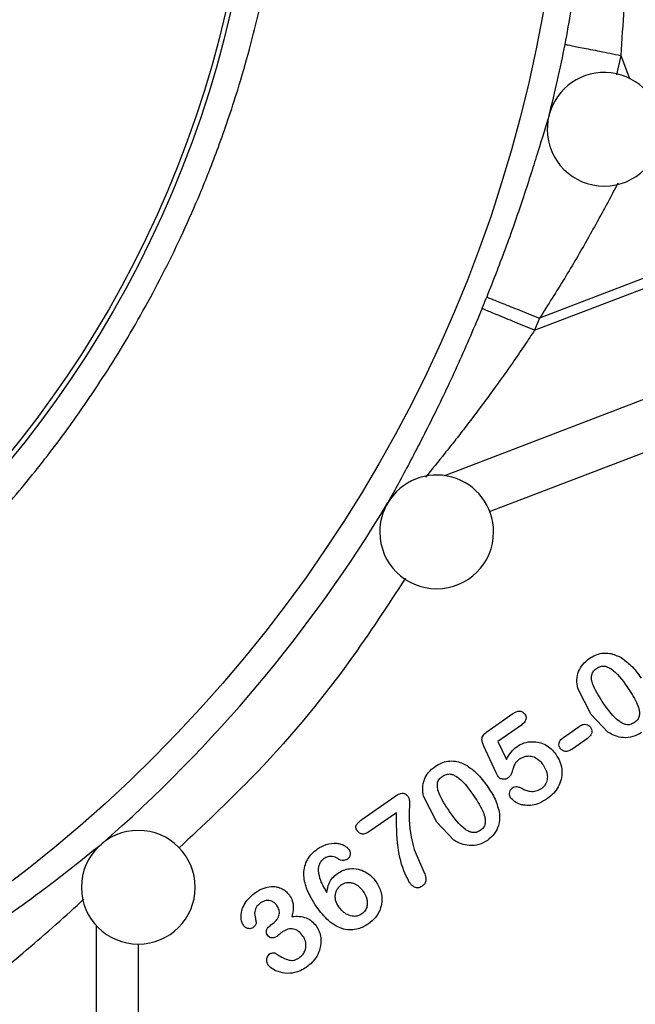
# Model space of a CAD drawing. Header units: inches. Extents: x 0.6 to 16.3, y 0.2 to 11.5.
# Tile 5 of 18: x 5.2 to 6, y 5.2 to 6.6. Entities that reach past the tile are written whole.
import ezdxf

# ---------------------------------------------------------------- set-up
doc = ezdxf.new("R2010")
doc.units = ezdxf.units.IN
doc.header["$MEASUREMENT"] = 0
doc.styles.add('SLDTEXTSTYLE0', font='TXT', dxfattribs={"width": 0.75})
doc.dimstyles.new('SLDDIMSTYLE1', dxfattribs={"dimtxt": 0.137795, "dimasz": 0.14, "dimexe": 0, "dimexo": 0.0625, "dimgap": 0.034449, "dimtad": 0, "dimdec": 1, "dimlfac": 1.5, "dimrnd": 1e-09, "dimzin": 12, "dimdsep": 46, "dimtxsty": 'SLDTEXTSTYLE0', "dimblk1": 'CLOSED', "dimblk2": 'CLOSED', "dimsah": 1, "dimcen": 0.09, "dimadec": 0, "dimazin": 3, "dimtfac": 1, "dimtofl": 0, "dimtmove": 0, "dimatfit": 3, "dimldrblk": 'CLOSED', "dimfxl": 0, "dimfrac": 2, "dimtolj": 1, "dimtzin": 12, "dimarcsym": 0})

# ---------------------------------------------------------------- blocks, each defined once
blk = doc.blocks.new('_Closed')
at = {"color": 0, "linetype": 'ByBlock', "lineweight": -2}
for p, q in [((-1, 0.166667), (0, 0)), ((-1, 0.166667), (-1, -0.166667)), ((0, 0), (-1, -0.166667)), ((0, 0), (-1, 0))]:
    blk.add_line(p, q, dxfattribs=at)
blk = doc.blocks.new('_D_11')
at = {"color": 7, "linetype": 'Continuous', "lineweight": 0}
for p, q in [((7.0175, 5.3806), (7.0175, 2.7693)), ((4.7986, 4.3913), (4.7986, 2.7693)), ((6.0941, 3.0071), (6.0521, 3.0071)), ((6.0521, 3.0071), (6.0521, 2.7884)), ((6.2977, 3.0071), (6.3397, 3.0071)), ((6.3397, 3.0071), (6.3397, 2.7884)), ((4.7986, 2.8087), (5.9313, 2.8087)), ((7.0175, 2.8087), (6.4605, 2.8087)), ((6.0521, 2.7884), (6.0941, 2.7884)), ((6.3397, 2.7884), (6.2977, 2.7884))]:
    blk.add_line(p, q, dxfattribs=at)
at = {"color": 7, "linetype": 'Continuous', "lineweight": 18, "xscale": 0.14, "yscale": 0.14, "rotation": 180.0000000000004}
blk.add_blockref('_Closed', (4.7986, 2.8087, -0.2533), dxfattribs=at)
at = {"color": 7, "linetype": 'Continuous', "lineweight": 18, "xscale": 0.14, "yscale": 0.14}
blk.add_blockref('_Closed', (7.0175, 2.8087, -0.2533), dxfattribs=at)
at = {"color": 7, "linetype": 'Continuous', "lineweight": 18, "char_height": 0.1378, "attachment_point": 1, "style": 'SLDTEXTSTYLE0'}
for s, insert in [('85', (6.0941, 2.966)), ('3.3', (6.0686, 2.7599))]:
    blk.add_mtext(s, dxfattribs=dict(at, insert=insert))

msp = doc.modelspace()

# ---------------------------------------------------------------- linework, layer by layer
at = {"color": 8, "linetype": 'Continuous', "lineweight": 25}
for p, q in [((6.0152, 6.5596), (6.009, 6.5323)), ((6.0152, 6.5596), (6.0276, 6.5273)), ((5.7675, 5.9685), (6.0751, 6.0866)), ((5.8304, 5.9178), (6.0623, 6.0068)), ((5.2778, 4.9847), (5.2778, 5.3351)), ((5.3366, 5.3098), (5.3366, 4.9847))]:
    msp.add_line(p, q, dxfattribs=at)
at = {"color": 7, "linetype": 'Continuous', "lineweight": 25}
for p, q in [((6.3781, 6.3732), (5.9008, 6.1899)), ((5.8939, 6.173), (6.1713, 6.2795)), ((5.9008, 6.1899), (5.8939, 6.173)), ((5.9733, 5.6326), (5.9545, 5.6692)), ((5.8267, 5.6079), (5.8635, 5.6336)), ((5.9971, 5.6076), (5.9733, 5.6326)), ((5.8753, 5.6175), (5.8423, 5.5944)), ((5.9345, 5.6002), (5.9564, 5.6156)), ((5.9682, 5.5988), (5.9462, 5.5834)), ((5.84, 5.5505), (5.8225, 5.5879)), ((5.8423, 5.5944), (5.8542, 5.569)), ((5.6508, 5.4845), (5.6972, 5.5169)), ((5.7566, 5.4808), (5.7378, 5.5174)), ((5.6995, 5.4942), (5.6623, 5.4681)), ((5.7803, 5.4558), (5.7566, 5.4808)), ((5.7244, 5.4423), (5.7381, 5.4111)), ((5.5232, 5.3363), (5.526, 5.3383))]:
    msp.add_line(p, q, dxfattribs=at)
for radius in [1.9709, 1.54, 1.5333]:
    msp.add_circle((3.9653, 6.9663), radius, dxfattribs=at)
for centre, radius, start, end in [((3.9653, 6.9663), 2.0099, 345.8573, 348.7762), ((5.9918, 6.4557), 0.08, 0, 166.0867), ((5.9918, 6.4557), 0.08, 166.0867, 180), ((5.9918, 6.4557), 0.08, 180, 0), ((3.9653, 6.9663), 2.0055, 337.6391, 338.1425), ((5.7562, 5.8893), 0.08, 0, 149.1429), ((3.9653, 6.9663), 2.0099, 311.0101, 328.9768), ((5.7562, 5.8893), 0.08, 149.1429, 180), ((5.7562, 5.8893), 0.08, 180, 0), ((5.3366, 5.3894), 0.08, 0, 180), ((5.3366, 5.3894), 0.08, 180, 0)]:
    msp.add_arc(centre, radius, start, end, dxfattribs=at)
for points, knots in [([(2.3852, 6.9663), (2.3868, 7.0177), (2.39, 7.1204), (2.4148, 7.2728), (2.4534, 7.4223), (2.501, 7.5522), (2.5515, 7.6623), (2.6004, 7.7533), (2.6525, 7.8374), (2.7094, 7.9183), (2.7738, 7.9991), (2.8399, 8.0716), (2.904, 8.1341), (2.9623, 8.1855), (3.0228, 8.2339), (3.0825, 8.2767), (3.1393, 8.3135), (3.192, 8.3447), (3.2447, 8.373), (3.2999, 8.3998), (3.3682, 8.4295), (3.4533, 8.4612), (3.5522, 8.4907), (3.6568, 8.5143), (3.7605, 8.5306), (3.8633, 8.54), (3.9705, 8.5431), (4.085, 8.5389), (4.2064, 8.5253), (4.3292, 8.5021), (4.4496, 8.4695), (4.5654, 8.4281), (4.6699, 8.3814), (4.7611, 8.3325), (4.8277, 8.2909), (4.8761, 8.2577), (4.9113, 8.2319), (4.946, 8.2049), (4.9789, 8.1777), (5.0109, 8.1498), (5.0445, 8.1187), (5.0829, 8.0809), (5.1204, 8.0413), (5.1521, 8.0052), (5.1759, 7.9768), (5.1987, 7.9485), (5.223, 7.9167), (5.2482, 7.8818), (5.2721, 7.8468), (5.2999, 7.804), (5.3309, 7.7522), (5.3636, 7.6921), (5.3936, 7.6314), (5.4217, 7.5678), (5.4491, 7.4982), (5.476, 7.4188), (5.5021, 7.3247), (5.52, 7.2393), (5.5303, 7.1729), (5.5352, 7.1337), (5.5392, 7.0957), (5.5424, 7.0541), (5.5445, 7.0096), (5.5456, 6.9526), (5.5439, 6.8822), (5.5387, 6.8186), (5.5338, 6.7766), (5.531, 6.7552), (5.5277, 6.7329), (5.5239, 6.7096), (5.5196, 6.6854), (5.5153, 6.6634), (5.5102, 6.6391), (5.5032, 6.6083), (5.492, 6.5639), (5.4782, 6.5159), (5.4633, 6.47), (5.4498, 6.4318), (5.4366, 6.3973), (5.4129, 6.3389), (5.3755, 6.2578), (5.3206, 6.1584), (5.2735, 6.0853), (5.2373, 6.0341), (5.2119, 6.0001), (5.1839, 5.9646), (5.153, 5.9276), (5.1191, 5.8896), (5.082, 5.8507), (5.0452, 5.8145), (5.011, 5.7831), (4.9818, 5.7576), (4.9506, 5.7317), (4.9167, 5.705), (4.8797, 5.6777), (4.8447, 5.6534), (4.8075, 5.6292), (4.7639, 5.6026), (4.7097, 5.5721), (4.6443, 5.5391), (4.5591, 5.5013), (4.4621, 5.4657), (4.3628, 5.437), (4.2716, 5.4163), (4.1794, 5.4007), (4.0766, 5.3897), (3.9926, 5.3865), (3.9325, 5.387), (3.9014, 5.3879), (3.8747, 5.3891), (3.8486, 5.3908), (3.8287, 5.3924), (3.8155, 5.3936), (3.812, 5.3939), (3.811, 5.394), (3.8106, 5.394), (3.8105, 5.3941), (3.8105, 5.3941), (3.8105, 5.3941), (3.7828, 5.3967), (3.7316, 5.403), (3.6584, 5.4158), (3.5847, 5.4322), (3.5207, 5.4498), (3.4675, 5.4668), (3.4327, 5.479), (3.4021, 5.4903), (3.3803, 5.4989), (3.3566, 5.5087), (3.3266, 5.5214), (3.2844, 5.5408), (3.2385, 5.5637), (3.1934, 5.588), (3.1491, 5.6137), (3.1107, 5.6377), (3.0792, 5.6586), (3.0499, 5.6788), (3.0139, 5.7048), (2.9729, 5.7366), (2.9334, 5.7696), (2.9005, 5.7988), (2.8727, 5.8247), (2.8379, 5.8588), (2.7884, 5.9108), (2.7291, 5.9808), (2.6757, 6.0527), (2.6313, 6.1191), (2.5901, 6.1874), (2.5467, 6.2686), (2.5094, 6.3506), (2.4808, 6.4241), (2.4606, 6.4829), (2.4437, 6.5391), (2.4286, 6.5971), (2.4176, 6.6473), (2.4098, 6.689), (2.4038, 6.7243), (2.3979, 6.7658), (2.3927, 6.811), (2.389, 6.8548), (2.3869, 6.8926), (2.3857, 6.9251), (2.3853, 6.9476), (2.3852, 6.9609), (2.3852, 6.9648), (2.3852, 6.9659), (2.3852, 6.9663)], [0, 0, 0, 0, 0.01553, 0.031058, 0.046605, 0.062177, 0.072842, 0.083244, 0.093387, 0.102756, 0.113166, 0.124618, 0.132422, 0.140229, 0.148138, 0.155848, 0.162451, 0.168598, 0.174386, 0.180526, 0.187156, 0.196915, 0.207976, 0.218377, 0.229314, 0.239718, 0.249593, 0.261746, 0.274345, 0.286518, 0.299539, 0.312024, 0.323695, 0.334124, 0.343307, 0.347456, 0.351865, 0.356534, 0.360749, 0.364766, 0.369383, 0.3746, 0.381057, 0.385896, 0.389118, 0.392282, 0.396878, 0.401221, 0.40531, 0.4097, 0.416663, 0.423559, 0.430389, 0.437154, 0.444578, 0.453027, 0.462504, 0.474105, 0.479401, 0.482823, 0.486072, 0.490952, 0.495441, 0.499537, 0.508209, 0.516744, 0.51882, 0.520996, 0.523273, 0.52565, 0.528128, 0.530707, 0.532451, 0.535632, 0.54025, 0.546303, 0.550753, 0.554838, 0.558561, 0.56192, 0.573929, 0.585541, 0.596245, 0.600233, 0.60451, 0.609074, 0.613927, 0.619069, 0.6245, 0.630181, 0.634683, 0.63853, 0.641918, 0.646951, 0.651584, 0.655817, 0.659855, 0.665007, 0.671274, 0.678656, 0.687151, 0.699475, 0.709891, 0.718397, 0.727755, 0.738169, 0.749639, 0.75318, 0.75635, 0.759044, 0.761262, 0.764271, 0.765062, 0.765279, 0.765343, 0.765377, 0.76538, 0.765381, 0.765381, 0.765381, 0.773796, 0.78097, 0.78787, 0.796625, 0.801038, 0.804772, 0.807774, 0.810907, 0.811856, 0.815554, 0.82074, 0.825917, 0.831083, 0.836239, 0.841386, 0.844788, 0.84768, 0.852156, 0.858217, 0.863375, 0.867717, 0.871542, 0.87485, 0.882445, 0.893256, 0.90261, 0.909512, 0.917437, 0.926718, 0.937355, 0.944652, 0.950577, 0.956156, 0.962429, 0.968702, 0.971677, 0.97528, 0.979517, 0.984386, 0.989013, 0.992833, 0.995842, 0.998834, 0.999645, 0.99988, 1, 1, 1, 1]), ([(5.9368, 6.5751), (5.9428, 6.6078), (5.9553, 6.6755), (5.9676, 6.7763), (5.9754, 6.8792), (5.9784, 6.9903), (5.9746, 7.1121), (5.9628, 7.2431), (5.9479, 7.3293), (5.9403, 7.3732)], [0, 0, 0, 0, 0.120024, 0.249205, 0.369646, 0.499267, 0.662186, 0.82805, 1, 1, 1, 1]), ([(5.95, 7.3689), (5.9578, 7.3345), (5.9727, 7.2687), (5.9907, 7.1674), (6.0047, 7.0683), (6.0163, 6.9547), (6.0231, 6.8302), (6.0238, 6.6936), (6.018, 6.6036), (6.0152, 6.5596)], [0, 0, 0, 0, 0.132284, 0.252771, 0.383718, 0.503747, 0.674408, 0.840586, 1, 1, 1, 1]), ([(5.9143, 6.4753), (5.9094, 6.4592), (5.8997, 6.4274), (5.8789, 6.3618), (5.8547, 6.2917), (5.836, 6.2437), (5.8266, 6.2197)], [0, 0, 0, 0, 0.2522856, 0.5023137, 0.7513284, 1, 1, 1, 1]), ([(5.82, 6.2034), (5.8091, 6.1776), (5.7872, 6.1259), (5.7578, 6.0644), (5.7347, 6.0186), (5.7119, 5.9747), (5.6974, 5.9483), (5.6877, 5.9305)], [0, 0, 0, 0, 0.2483299, 0.4971773, 0.6247445, 0.7477642, 1, 1, 1, 1]), ([(5.9545, 5.6692), (5.9539, 5.6733), (5.9526, 5.6812), (5.9552, 5.693), (5.9612, 5.7035), (5.9675, 5.7085), (5.9708, 5.7111)], [0, 0, 0, 0, 0.259674, 0.499599, 0.740044, 1, 1, 1, 1]), ([(5.9708, 5.7111), (5.9736, 5.7129), (5.9791, 5.7163), (5.989, 5.719), (6.0018, 5.7191), (6.0104, 5.7149), (6.0157, 5.7124)], [0, 0, 0, 0, 0.210064, 0.40673, 0.636388, 1, 1, 1, 1]), ([(6.0157, 5.7124), (6.0205, 5.7089), (6.0313, 5.7009), (6.0393, 5.6899), (6.0437, 5.6837)], [0, 0, 0, 0, 0.435517, 1, 1, 1, 1]), ([(5.991, 5.6479), (5.9856, 5.656), (5.9789, 5.666), (5.9742, 5.6795), (5.9736, 5.6852), (5.9746, 5.6895), (5.9765, 5.6936), (5.9791, 5.6957), (5.9809, 5.6972)], [0, 0, 0, 0, 0.517491, 0.644361, 0.763599, 0.821417, 0.878289, 1, 1, 1, 1]), ([(5.9809, 5.6972), (5.9827, 5.6983), (5.9854, 5.6999), (5.9895, 5.7006), (5.9929, 5.7005), (5.9968, 5.6993), (6.0095, 5.6922), (6.0171, 5.6812), (6.0237, 5.6717)], [0, 0, 0, 0, 0.115601, 0.168528, 0.220888, 0.298191, 0.38732, 1, 1, 1, 1]), ([(6.0237, 5.6717), (6.0287, 5.6644), (6.0355, 5.6545), (6.0405, 5.6415), (6.0416, 5.635), (6.0412, 5.6297), (6.0389, 5.6247), (6.0359, 5.6223), (6.0344, 5.6211)], [0, 0, 0, 0, 0.459258, 0.625449, 0.721822, 0.804294, 0.897797, 1, 1, 1, 1]), ([(6.0344, 5.6211), (6.0325, 5.62), (6.0297, 5.6184), (6.0254, 5.6179), (6.0219, 5.6182), (6.0178, 5.6197), (6.0053, 5.6275), (5.9976, 5.6384), (5.991, 5.6479)], [0, 0, 0, 0, 0.115506, 0.169493, 0.224144, 0.3052, 0.39852, 1, 1, 1, 1]), ([(5.8635, 5.6336), (5.865, 5.6346), (5.8677, 5.6363), (5.8716, 5.6374), (5.8745, 5.6371), (5.8766, 5.6363), (5.8786, 5.6349), (5.8796, 5.6336), (5.8801, 5.6329)], [0, 0, 0, 0, 0.2829337, 0.5049296, 0.623902, 0.7403105, 0.8631081, 1, 1, 1, 1]), ([(5.8801, 5.6329), (5.8807, 5.6319), (5.8818, 5.6301), (5.882, 5.6271), (5.8814, 5.6244), (5.8796, 5.6209), (5.8771, 5.619), (5.8753, 5.6175)], [0, 0, 0, 0, 0.183279, 0.351291, 0.487715, 0.626452, 1, 1, 1, 1]), ([(5.9564, 5.6156), (5.9575, 5.6163), (5.9595, 5.6176), (5.963, 5.6187), (5.9665, 5.6187), (5.9701, 5.6173), (5.9717, 5.6154), (5.9725, 5.6144)], [0, 0, 0, 0, 0.211914, 0.390583, 0.590124, 0.789394, 1, 1, 1, 1]), ([(5.9725, 5.6144), (5.9731, 5.6133), (5.9743, 5.6113), (5.9746, 5.6082), (5.9741, 5.6056), (5.9724, 5.6022), (5.97, 5.6003), (5.9682, 5.5988)], [0, 0, 0, 0, 0.196222, 0.379697, 0.503554, 0.628288, 1, 1, 1, 1]), ([(5.8225, 5.5879), (5.8218, 5.5895), (5.8205, 5.5925), (5.8197, 5.5968), (5.8202, 5.6005), (5.8223, 5.6044), (5.8249, 5.6065), (5.8267, 5.6079)], [0, 0, 0, 0, 0.234503, 0.424999, 0.564143, 0.705534, 1, 1, 1, 1]), ([(5.9301, 5.5847), (5.9295, 5.5858), (5.9282, 5.5879), (5.9281, 5.5912), (5.9287, 5.5939), (5.9305, 5.5971), (5.9328, 5.5989), (5.9345, 5.6002)], [0, 0, 0, 0, 0.207215, 0.40045, 0.528208, 0.657368, 1, 1, 1, 1]), ([(6.0444, 5.6071), (6.0404, 5.6048), (6.0325, 5.6003), (6.0193, 5.5993), (6.0072, 5.6017), (6.0005, 5.6056), (5.9971, 5.6076)], [0, 0, 0, 0, 0.271533, 0.5410541, 0.7646123, 1, 1, 1, 1]), ([(5.8542, 5.569), (5.8562, 5.5727), (5.8599, 5.5796), (5.8659, 5.5847), (5.8687, 5.5871)], [0, 0, 0, 0, 0.536598, 1, 1, 1, 1]), ([(5.8687, 5.5871), (5.8721, 5.5891), (5.8789, 5.5931), (5.8901, 5.5946), (5.9004, 5.5935), (5.9095, 5.5899), (5.9176, 5.5843), (5.9217, 5.5792), (5.9237, 5.5766)], [0, 0, 0, 0, 0.189633, 0.377225, 0.531677, 0.686431, 0.841432, 1, 1, 1, 1]), ([(5.9462, 5.5834), (5.9444, 5.5824), (5.9418, 5.5808), (5.938, 5.5803), (5.9352, 5.5807), (5.9323, 5.582), (5.9309, 5.5838), (5.9301, 5.5847)], [0, 0, 0, 0, 0.3424988, 0.4885002, 0.6283714, 0.8091367, 1, 1, 1, 1]), ([(5.8737, 5.5702), (5.8722, 5.5691), (5.8696, 5.5672), (5.866, 5.5633), (5.8648, 5.5597), (5.8635, 5.5559), (5.862, 5.5514), (5.8603, 5.5463), (5.8575, 5.5438), (5.8569, 5.5432)], [0, 0, 0, 0, 0.171852, 0.295519, 0.479505, 0.522121, 0.660092, 0.924058, 1, 1, 1, 1]), ([(5.8737, 5.5702), (5.8751, 5.5711), (5.8778, 5.5728), (5.8832, 5.5742), (5.8896, 5.5741), (5.8961, 5.5714), (5.9016, 5.5671), (5.9044, 5.5635), (5.9058, 5.5616)], [0, 0, 0, 0, 0.1331975, 0.2608898, 0.4378893, 0.6415628, 0.8105941, 1, 1, 1, 1]), ([(5.9237, 5.5766), (5.9259, 5.573), (5.9305, 5.5654), (5.9329, 5.553), (5.9317, 5.5409), (5.9277, 5.5306), (5.9211, 5.5213), (5.9151, 5.5166), (5.912, 5.5142)], [0, 0, 0, 0, 0.175084, 0.372936, 0.522991, 0.680744, 0.834974, 1, 1, 1, 1]), ([(5.7378, 5.5174), (5.7371, 5.5215), (5.7358, 5.5295), (5.7384, 5.5412), (5.7444, 5.5517), (5.7507, 5.5567), (5.754, 5.5593)], [0, 0, 0, 0, 0.259674, 0.4995987, 0.7400437, 1, 1, 1, 1]), ([(5.754, 5.5593), (5.7568, 5.5611), (5.7623, 5.5645), (5.7722, 5.5672), (5.785, 5.5673), (5.7936, 5.5631), (5.7989, 5.5606)], [0, 0, 0, 0, 0.2100636, 0.40673, 0.6363884, 1, 1, 1, 1]), ([(5.7989, 5.5606), (5.8037, 5.5571), (5.8146, 5.5491), (5.8225, 5.5381), (5.827, 5.5319)], [0, 0, 0, 0, 0.4355171, 1, 1, 1, 1]), ([(5.9058, 5.5616), (5.908, 5.5579), (5.9113, 5.5521), (5.9122, 5.5427), (5.9105, 5.5361), (5.9071, 5.5309), (5.9044, 5.5288), (5.9031, 5.5277)], [0, 0, 0, 0, 0.333094, 0.522804, 0.73003, 0.861694, 1, 1, 1, 1]), ([(5.7742, 5.4961), (5.7688, 5.5042), (5.7621, 5.5142), (5.7574, 5.5277), (5.7569, 5.5335), (5.7578, 5.5377), (5.7597, 5.5418), (5.7623, 5.5439), (5.7641, 5.5454)], [0, 0, 0, 0, 0.517491, 0.644361, 0.763599, 0.821417, 0.878289, 1, 1, 1, 1]), ([(5.7641, 5.5454), (5.7659, 5.5465), (5.7687, 5.5481), (5.7727, 5.5488), (5.7761, 5.5487), (5.78, 5.5475), (5.7927, 5.5404), (5.8003, 5.5294), (5.8069, 5.5199)], [0, 0, 0, 0, 0.115601, 0.168528, 0.220888, 0.298191, 0.38732, 1, 1, 1, 1]), ([(5.8426, 5.5452), (5.8425, 5.5453), (5.8424, 5.5454), (5.8422, 5.5459), (5.8413, 5.5476), (5.8406, 5.5492), (5.84, 5.5505)], [0, 0, 0, 0, 0.036937, 0.098988, 0.298586, 1, 1, 1, 1]), ([(5.8569, 5.5432), (5.8558, 5.5426), (5.8536, 5.5414), (5.8495, 5.5412), (5.8462, 5.5421), (5.8438, 5.5436), (5.843, 5.5447), (5.8426, 5.5452)], [0, 0, 0, 0, 0.236677, 0.475461, 0.748137, 0.873577, 1, 1, 1, 1]), ([(5.827, 5.5319), (5.8312, 5.5259), (5.8395, 5.5139), (5.843, 5.4997), (5.8447, 5.4927)], [0, 0, 0, 0, 0.503045, 1, 1, 1, 1]), ([(5.8623, 5.5288), (5.8617, 5.5283), (5.8604, 5.5272), (5.8588, 5.5248), (5.8582, 5.5217), (5.8583, 5.5183), (5.8592, 5.5165), (5.8597, 5.5156)], [0, 0, 0, 0, 0.169265, 0.329746, 0.584665, 0.799584, 1, 1, 1, 1]), ([(5.8758, 5.5281), (5.8746, 5.5288), (5.8725, 5.53), (5.8691, 5.5308), (5.8655, 5.5306), (5.8634, 5.5294), (5.8623, 5.5288)], [0, 0, 0, 0, 0.269873, 0.503674, 0.74621, 1, 1, 1, 1]), ([(5.9031, 5.5277), (5.9007, 5.5264), (5.896, 5.5237), (5.8884, 5.5235), (5.8815, 5.5251), (5.8777, 5.5271), (5.8758, 5.5281)], [0, 0, 0, 0, 0.275975, 0.555787, 0.769362, 1, 1, 1, 1]), ([(5.6972, 5.5169), (5.6995, 5.5185), (5.7028, 5.5206), (5.7074, 5.5217), (5.71, 5.5215), (5.7119, 5.5208), (5.714, 5.5194), (5.7153, 5.5178), (5.7161, 5.5168)], [0, 0, 0, 0, 0.383549, 0.527671, 0.650129, 0.728408, 0.810961, 1, 1, 1, 1]), ([(5.7161, 5.5168), (5.7165, 5.5161), (5.7173, 5.5147), (5.7179, 5.5113), (5.7182, 5.503), (5.716, 5.4795), (5.7208, 5.4582), (5.7244, 5.4423)], [0, 0, 0, 0, 0.028645, 0.063717, 0.137778, 0.35762, 1, 1, 1, 1]), ([(5.8069, 5.5199), (5.8119, 5.5126), (5.8187, 5.5027), (5.8238, 5.4898), (5.8248, 5.4832), (5.8244, 5.4779), (5.8221, 5.4729), (5.8192, 5.4706), (5.8176, 5.4693)], [0, 0, 0, 0, 0.459258, 0.625449, 0.721822, 0.804294, 0.897797, 1, 1, 1, 1]), ([(5.912, 5.5142), (5.9084, 5.5119), (5.9018, 5.5076), (5.8909, 5.5044), (5.8816, 5.5043), (5.8731, 5.5059), (5.8657, 5.5095), (5.8616, 5.5136), (5.8597, 5.5156)], [0, 0, 0, 0, 0.220766, 0.410738, 0.579411, 0.700331, 0.85842, 1, 1, 1, 1]), ([(5.7182, 5.3958), (5.716, 5.3999), (5.7077, 5.4154), (5.7001, 5.4489), (5.6997, 5.478), (5.6995, 5.4942)], [0, 0, 0, 0, 0.135892, 0.520593, 1, 1, 1, 1]), ([(5.8176, 5.4693), (5.8157, 5.4682), (5.8129, 5.4666), (5.8087, 5.4661), (5.8051, 5.4665), (5.801, 5.4679), (5.7885, 5.4757), (5.7808, 5.4867), (5.7742, 5.4961)], [0, 0, 0, 0, 0.115506, 0.169493, 0.224144, 0.3052, 0.39852, 1, 1, 1, 1]), ([(5.8447, 5.4927), (5.8446, 5.4871), (5.8444, 5.4771), (5.8378, 5.4638), (5.831, 5.4582), (5.8276, 5.4553)], [0, 0, 0, 0, 0.3898397, 0.6917125, 1, 1, 1, 1]), ([(5.6445, 5.4688), (5.644, 5.4697), (5.6429, 5.4713), (5.6424, 5.4737), (5.6426, 5.4755), (5.6435, 5.4779), (5.6463, 5.4811), (5.6492, 5.4832), (5.6508, 5.4845)], [0, 0, 0, 0, 0.163107, 0.296567, 0.369686, 0.44252, 0.681926, 1, 1, 1, 1]), ([(5.6623, 5.4681), (5.6602, 5.4668), (5.6574, 5.465), (5.6533, 5.4641), (5.6509, 5.4642), (5.6489, 5.4648), (5.6467, 5.4661), (5.6454, 5.4677), (5.6445, 5.4688)], [0, 0, 0, 0, 0.352356, 0.492578, 0.617429, 0.705155, 0.795778, 1, 1, 1, 1]), ([(4.8741, 5.181), (4.9134, 5.2018), (4.9921, 5.2436), (5.101, 5.3126), (5.201, 5.3832), (5.2564, 5.4275), (5.2842, 5.4497)], [0, 0, 0, 0, 0.2485561, 0.4978651, 0.748285, 1, 1, 1, 1]), ([(5.5887, 5.4433), (5.5926, 5.4457), (5.6008, 5.4506), (5.6128, 5.4519), (5.6217, 5.4502), (5.6268, 5.4479), (5.6308, 5.4452), (5.6326, 5.443), (5.6334, 5.4419)], [0, 0, 0, 0, 0.27897, 0.579065, 0.704759, 0.829704, 0.918115, 1, 1, 1, 1]), ([(5.8276, 5.4553), (5.8237, 5.453), (5.8157, 5.4485), (5.8026, 5.4475), (5.7905, 5.45), (5.7837, 5.4538), (5.7803, 5.4558)], [0, 0, 0, 0, 0.271533, 0.5410541, 0.7646123, 1, 1, 1, 1]), ([(5.5875, 5.3613), (5.5822, 5.3699), (5.5731, 5.3844), (5.5687, 5.405), (5.5704, 5.4189), (5.5742, 5.4285), (5.5804, 5.4369), (5.5858, 5.4411), (5.5887, 5.4433)], [0, 0, 0, 0, 0.326112, 0.552848, 0.666467, 0.776248, 0.883847, 1, 1, 1, 1]), ([(5.6171, 5.4297), (5.6159, 5.4304), (5.6135, 5.4318), (5.6087, 5.433), (5.603, 5.4328), (5.5993, 5.4307), (5.5974, 5.4297)], [0, 0, 0, 0, 0.201649, 0.397139, 0.696123, 1, 1, 1, 1]), ([(5.631, 5.4291), (5.6316, 5.4296), (5.6328, 5.4305), (5.6341, 5.4324), (5.6348, 5.4345), (5.6351, 5.4369), (5.6348, 5.4395), (5.6339, 5.4411), (5.6334, 5.4419)], [0, 0, 0, 0, 0.158927, 0.308763, 0.458555, 0.617357, 0.808469, 1, 1, 1, 1]), ([(5.5974, 5.4297), (5.5962, 5.4286), (5.5937, 5.4265), (5.5913, 5.4221), (5.5897, 5.4174), (5.5896, 5.414), (5.5895, 5.4124)], [0, 0, 0, 0, 0.242754, 0.49871, 0.745763, 1, 1, 1, 1]), ([(5.631, 5.4291), (5.6302, 5.4286), (5.6285, 5.4276), (5.6251, 5.427), (5.621, 5.4273), (5.6184, 5.4289), (5.6171, 5.4297)], [0, 0, 0, 0, 0.194846, 0.390507, 0.687745, 1, 1, 1, 1]), ([(5.5895, 5.4124), (5.5903, 5.4079), (5.5924, 5.397), (5.5983, 5.3875), (5.6018, 5.3819)], [0, 0, 0, 0, 0.405495, 1, 1, 1, 1]), ([(5.6018, 5.3819), (5.6025, 5.3863), (5.6037, 5.3937), (5.6095, 5.403), (5.6144, 5.4069), (5.6169, 5.4089)], [0, 0, 0, 0, 0.41651, 0.700386, 1, 1, 1, 1]), ([(5.6169, 5.4089), (5.6195, 5.4105), (5.6247, 5.4136), (5.6347, 5.4161), (5.6454, 5.4155), (5.6558, 5.4114), (5.6644, 5.4055), (5.6688, 5.4), (5.671, 5.3972)], [0, 0, 0, 0, 0.148737, 0.292347, 0.495715, 0.660379, 0.828536, 1, 1, 1, 1]), ([(5.7381, 5.4111), (5.739, 5.4091), (5.7404, 5.4055), (5.7412, 5.4007), (5.7407, 5.3972), (5.7397, 5.3948), (5.738, 5.3925), (5.7365, 5.3913), (5.7357, 5.3907)], [0, 0, 0, 0, 0.293474, 0.5125859, 0.6310647, 0.7470372, 0.867838, 1, 1, 1, 1]), ([(5.5013, 5.3819), (5.5049, 5.3841), (5.5117, 5.3883), (5.522, 5.3905), (5.5304, 5.3903), (5.5374, 5.3883), (5.5441, 5.3844), (5.5475, 5.3802), (5.5492, 5.3781)], [0, 0, 0, 0, 0.23292, 0.445073, 0.575609, 0.700529, 0.847836, 1, 1, 1, 1]), ([(5.6185, 5.3618), (5.6167, 5.3648), (5.6141, 5.3693), (5.6134, 5.3762), (5.6141, 5.3822), (5.6168, 5.3883), (5.6204, 5.3914), (5.622, 5.3928)], [0, 0, 0, 0, 0.295599, 0.445759, 0.593209, 0.815546, 1, 1, 1, 1]), ([(5.622, 5.3928), (5.6232, 5.3935), (5.6255, 5.3949), (5.6298, 5.3962), (5.6349, 5.3963), (5.641, 5.3946), (5.6474, 5.3906), (5.6508, 5.3863), (5.6526, 5.384)], [0, 0, 0, 0, 0.113763, 0.225391, 0.378926, 0.537674, 0.754711, 1, 1, 1, 1]), ([(5.671, 5.3972), (5.6738, 5.3923), (5.6784, 5.3842), (5.6797, 5.3711), (5.6776, 5.3588), (5.6712, 5.3468), (5.6637, 5.3407), (5.6602, 5.3378)], [0, 0, 0, 0, 0.247997, 0.411942, 0.572253, 0.799425, 1, 1, 1, 1]), ([(5.7357, 5.3907), (5.7347, 5.3901), (5.7327, 5.3889), (5.7295, 5.3884), (5.7265, 5.3888), (5.7236, 5.3902), (5.7207, 5.3925), (5.719, 5.3947), (5.7182, 5.3958)], [0, 0, 0, 0, 0.169012, 0.324742, 0.464227, 0.607852, 0.788773, 1, 1, 1, 1]), ([(5.4846, 5.3355), (5.4837, 5.3372), (5.4817, 5.3409), (5.4808, 5.3493), (5.4826, 5.3595), (5.4892, 5.3719), (5.4967, 5.3781), (5.5013, 5.3819)], [0, 0, 0, 0, 0.10142, 0.232787, 0.465497, 0.668795, 1, 1, 1, 1]), ([(5.5492, 5.3781), (5.5507, 5.3756), (5.5533, 5.3714), (5.5554, 5.3611), (5.5538, 5.3537), (5.5526, 5.3483)], [0, 0, 0, 0, 0.273701, 0.471636, 1, 1, 1, 1]), ([(5.6526, 5.384), (5.6547, 5.3805), (5.6577, 5.3755), (5.6588, 5.368), (5.6584, 5.3622), (5.6561, 5.3562), (5.6527, 5.3533), (5.651, 5.3518)], [0, 0, 0, 0, 0.333781, 0.482228, 0.627204, 0.812705, 1, 1, 1, 1]), ([(5.5087, 5.3673), (5.5068, 5.3658), (5.5039, 5.3636), (5.5012, 5.3592), (5.4997, 5.3533), (5.501, 5.3469), (5.5019, 5.342), (5.5023, 5.3403)], [0, 0, 0, 0, 0.231763, 0.367069, 0.496229, 0.827959, 1, 1, 1, 1]), ([(5.5315, 5.3638), (5.5305, 5.3651), (5.5285, 5.3675), (5.5245, 5.3697), (5.5204, 5.3708), (5.5163, 5.3707), (5.5123, 5.3696), (5.5099, 5.3681), (5.5087, 5.3673)], [0, 0, 0, 0, 0.184075, 0.362639, 0.520661, 0.672527, 0.829006, 1, 1, 1, 1]), ([(5.526, 5.3383), (5.5282, 5.3401), (5.5314, 5.3429), (5.5339, 5.3477), (5.5349, 5.3512), (5.5351, 5.3546), (5.5344, 5.3589), (5.5327, 5.3618), (5.5315, 5.3638)], [0, 0, 0, 0, 0.290216, 0.425829, 0.554297, 0.659058, 0.765414, 1, 1, 1, 1]), ([(5.6602, 5.3378), (5.6555, 5.3351), (5.648, 5.3306), (5.6357, 5.3289), (5.6248, 5.3303), (5.614, 5.3349), (5.6004, 5.3447), (5.5927, 5.3546), (5.5875, 5.3613)], [0, 0, 0, 0, 0.184889, 0.303264, 0.421641, 0.563828, 0.707302, 1, 1, 1, 1]), ([(5.651, 5.3518), (5.6492, 5.3507), (5.6456, 5.3487), (5.6384, 5.3481), (5.6309, 5.3503), (5.6237, 5.3551), (5.6203, 5.3595), (5.6185, 5.3618)], [0, 0, 0, 0, 0.163515, 0.324095, 0.559498, 0.769825, 1, 1, 1, 1]), ([(5.5526, 5.3483), (5.5562, 5.3485), (5.5629, 5.3489), (5.5726, 5.3467), (5.5808, 5.3422), (5.5847, 5.3374), (5.5866, 5.335)], [0, 0, 0, 0, 0.279769, 0.527163, 0.760161, 1, 1, 1, 1]), ([(5.4977, 5.3325), (5.4969, 5.3321), (5.4951, 5.3311), (5.4918, 5.331), (5.4887, 5.3317), (5.4862, 5.3335), (5.4851, 5.3348), (5.4846, 5.3355)], [0, 0, 0, 0, 0.194887, 0.399851, 0.654088, 0.819227, 1, 1, 1, 1]), ([(5.5023, 5.3403), (5.5023, 5.3397), (5.5024, 5.3384), (5.5016, 5.3364), (5.5001, 5.3343), (5.4985, 5.3332), (5.4977, 5.3325)], [0, 0, 0, 0, 0.185525, 0.38665, 0.673943, 1, 1, 1, 1]), ([(5.5184, 5.3219), (5.5178, 5.3228), (5.5168, 5.3246), (5.5167, 5.3274), (5.5173, 5.3299), (5.5191, 5.3331), (5.5214, 5.3349), (5.5232, 5.3363)], [0, 0, 0, 0, 0.183693, 0.35443, 0.485889, 0.619687, 1, 1, 1, 1]), ([(5.5866, 5.335), (5.5882, 5.3325), (5.5913, 5.3273), (5.594, 5.3163), (5.5931, 5.304), (5.5881, 5.2923), (5.5813, 5.2833), (5.5757, 5.2789), (5.5727, 5.2766)], [0, 0, 0, 0, 0.135402, 0.27064, 0.499547, 0.677854, 0.834903, 1, 1, 1, 1]), ([(5.5315, 5.3203), (5.5301, 5.3194), (5.528, 5.3182), (5.525, 5.3179), (5.5227, 5.3183), (5.5203, 5.3195), (5.519, 5.3211), (5.5184, 5.3219)], [0, 0, 0, 0, 0.327446, 0.467464, 0.602518, 0.79058, 1, 1, 1, 1]), ([(5.5391, 5.3265), (5.5381, 5.3257), (5.5365, 5.3245), (5.5349, 5.3231), (5.5334, 5.3218), (5.5323, 5.321), (5.5315, 5.3203)], [0, 0, 0, 0, 0.40881, 0.585297, 0.675643, 1, 1, 1, 1]), ([(5.5682, 5.3208), (5.5663, 5.3232), (5.5636, 5.3265), (5.5587, 5.3294), (5.555, 5.3306), (5.551, 5.331), (5.5454, 5.3302), (5.5417, 5.328), (5.5391, 5.3265)], [0, 0, 0, 0, 0.266547, 0.385146, 0.500089, 0.617652, 0.73657, 1, 1, 1, 1]), ([(5.5633, 5.2904), (5.5648, 5.2916), (5.5678, 5.2941), (5.571, 5.2995), (5.5727, 5.3061), (5.5722, 5.3138), (5.5695, 5.3185), (5.5682, 5.3208)], [0, 0, 0, 0, 0.169352, 0.339697, 0.536422, 0.765119, 1, 1, 1, 1]), ([(5.5217, 5.2956), (5.5208, 5.2949), (5.5192, 5.2936), (5.5173, 5.2906), (5.5165, 5.2871), (5.517, 5.2833), (5.5182, 5.2813), (5.5188, 5.2803)], [0, 0, 0, 0, 0.186259, 0.360507, 0.600163, 0.790507, 1, 1, 1, 1]), ([(5.5217, 5.2956), (5.5223, 5.2959), (5.5235, 5.2966), (5.5258, 5.2971), (5.5279, 5.2971), (5.5295, 5.2966), (5.5302, 5.2961), (5.5306, 5.2959)], [0, 0, 0, 0, 0.223462, 0.452536, 0.740364, 0.87133, 1, 1, 1, 1]), ([(5.5306, 5.2959), (5.5357, 5.2926), (5.542, 5.2885), (5.5508, 5.2864), (5.5552, 5.2866), (5.5595, 5.288), (5.562, 5.2896), (5.5633, 5.2904)], [0, 0, 0, 0, 0.502533, 0.626827, 0.750153, 0.869077, 1, 1, 1, 1]), ([(5.5727, 5.2766), (5.5701, 5.2749), (5.565, 5.2717), (5.5549, 5.2685), (5.5429, 5.2677), (5.5313, 5.271), (5.5232, 5.2755), (5.52, 5.279), (5.5188, 5.2803)], [0, 0, 0, 0, 0.158238, 0.306819, 0.536006, 0.760736, 0.91063, 1, 1, 1, 1])]:
    msp.add_open_spline(points, degree=3, knots=knots, dxfattribs=at)
for points in [[(5.9368, 6.5751), (5.9382, 6.5748), (5.9412, 6.5743), (5.9595, 6.5706), (5.985, 6.5656), (6.0051, 6.5616), (6.0152, 6.5596)], [(5.8266, 6.2197), (5.828, 6.2192), (5.8308, 6.218), (5.8481, 6.2111), (5.8723, 6.2014), (5.8913, 6.1938), (5.9008, 6.1899)], [(5.8939, 6.173), (5.8844, 6.1769), (5.8655, 6.1847), (5.8414, 6.1946), (5.8242, 6.2017), (5.8214, 6.2028), (5.82, 6.2034)]]:
    msp.add_open_spline(points, degree=3, dxfattribs=at)
at = {"color": 8, "linetype": 'Continuous', "lineweight": 25}
for points, knots in [([(6.0111, 6.3797), (6.0065, 6.3711), (5.9984, 6.3558), (5.9834, 6.3282), (5.9637, 6.2929), (5.9364, 6.2459), (5.9128, 6.2088), (5.9008, 6.1899)], [0, 0, 0, 0, 0.168881, 0.30186, 0.445349, 0.719132, 1, 1, 1, 1]), ([(5.8939, 6.173), (5.8894, 6.1662), (5.8791, 6.1507), (5.8617, 6.1253), (5.8435, 6.0997), (5.8257, 6.0753), (5.8098, 6.0539), (5.7943, 6.0337), (5.7804, 6.0158), (5.7619, 5.9924), (5.7494, 5.977), (5.7405, 5.9661)], [0, 0, 0, 0, 0.0892241, 0.2042479, 0.3395794, 0.437359, 0.5428626, 0.6423607, 0.7314508, 0.8101771, 1, 1, 1, 1]), ([(5.7123, 5.8243), (5.6869, 5.7852), (5.6216, 5.6852), (5.5146, 5.5576), (5.4276, 5.4762), (5.3938, 5.4446)], [0, 0, 0, 0, 0.281378, 0.720786, 1, 1, 1, 1]), ([(4.9104, 5.1097), (4.9334, 5.1237), (4.9793, 5.1516), (5.047, 5.1978), (5.1065, 5.2418), (5.1581, 5.283), (5.201, 5.3193), (5.2351, 5.3495), (5.2537, 5.3669), (5.26, 5.3728)], [0, 0, 0, 0, 0.172248, 0.343885, 0.531094, 0.664301, 0.797961, 0.931397, 1, 1, 1, 1])]:
    msp.add_open_spline(points, degree=3, knots=knots, dxfattribs=at)

# ---------------------------------------------------------------- dimensions: what is measured, and where the dimension line sits
at = {"color": 7, "linetype": 'Continuous', "lineweight": 18}
dim = msp.add_linear_dim(base=(7.0175, 2.8087), p1=(4.7986, 4.4307), p2=(7.0175, 5.42), dimstyle='SLDDIMSTYLE1', dxfattribs=at)
dim.commit()
dim.dimension.update_dxf_attribs({"geometry": '_D_11', "text_midpoint": (6.1959, 2.8087), "dimtype": 160})

doc.saveas('drawing.dxf')
